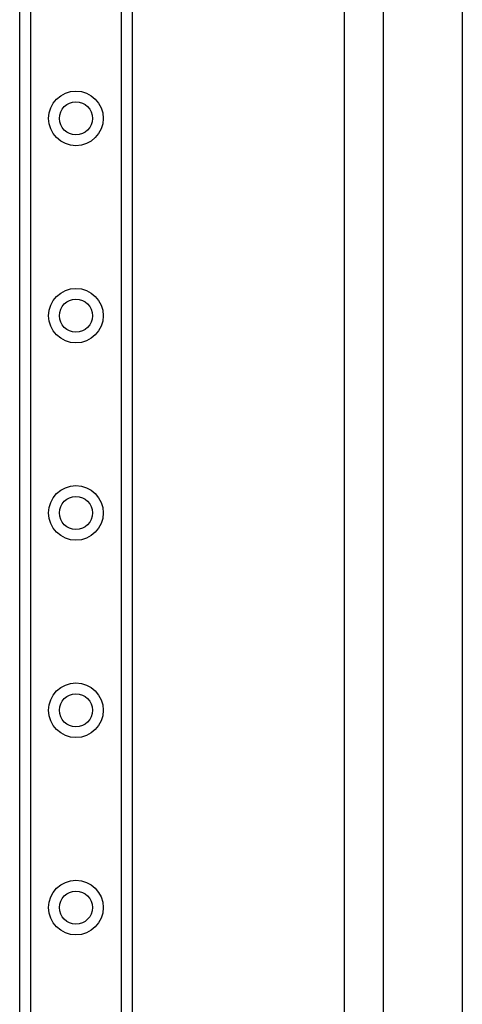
# Model space of a CAD drawing. Header units: inches. Extents: x 6 to 216, y 11 to 118.
# Tile 60 of 212: x 38.79 to 40.99, y 25.28 to 30.19. Entities that reach past the tile are written whole.
import ezdxf

# ---------------------------------------------------------------- set-up
doc = ezdxf.new("R2010")
doc.units = ezdxf.units.IN
doc.header["$MEASUREMENT"] = 0
doc.layers.add('Visible Edges(ANSI)', color=7, linetype='Continuous', lineweight=25)
doc.layers.add('Visible Tangent Edges(ANSI)', color=7, linetype='Continuous', lineweight=25)

msp = doc.modelspace()

# ---------------------------------------------------------------- linework, layer by layer
at = {"layer": 'Visible Edges(ANSI)'}
for p, q in [((38.7852, 21.4993), (38.7852, 78.2552)), ((39.3472, 78.2552), (39.3472, 21.4993)), ((40.6011, 24.6096), (40.6011, 49.4939)), ((40.9948, 49.4939), (40.9948, 24.6096)), ((40.4047, 49.1655), (40.4047, 24.9375))]:
    msp.add_line(p, q, dxfattribs=at)
for centre in [(39.0662, 29.7001), (39.0662, 28.7158), (39.0662, 27.7316), (39.0662, 26.7473), (39.0662, 25.7631)]:
    msp.add_circle(centre, 0.0825, dxfattribs=at)
at = {"layer": 'Visible Tangent Edges(ANSI)'}
for p, q in [((38.839, 78.2552), (38.839, 21.4993)), ((39.2933, 21.4993), (39.2933, 78.2552))]:
    msp.add_line(p, q, dxfattribs=at)
for centre in [(39.0662, 29.7001), (39.0662, 28.7158), (39.0662, 27.7316), (39.0662, 26.7473), (39.0662, 25.7631)]:
    msp.add_circle(centre, 0.1363, dxfattribs=at)

doc.saveas('drawing.dxf')
